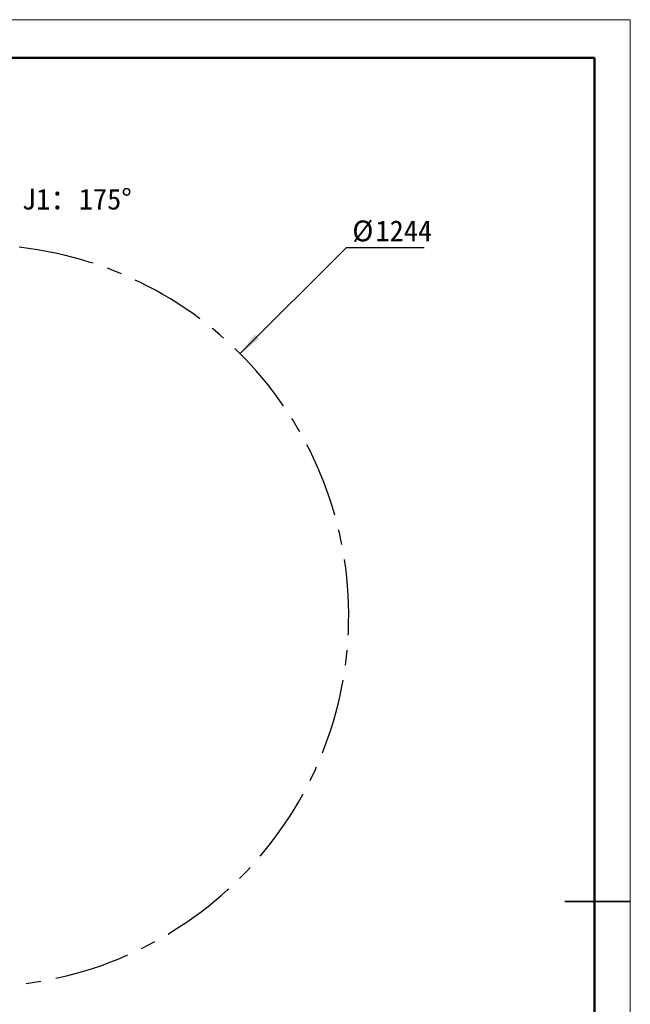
# Model space of a CAD drawing. Header units: millimetres. Extents: x -55 to 731, y 0 to 297.
# Tile 18 of 19: x 318 to 420, y 132 to 297. Entities that reach past the tile are written whole.
import ezdxf

# ---------------------------------------------------------------- set-up
doc = ezdxf.new("R2010")
doc.units = ezdxf.units.MM
doc.linetypes.add('CENTERX2', pattern=[20.32, 12.7, -2.54, 2.54, -2.54])
doc.layers.add('中心线层', color=6, linetype='CENTERX2', lineweight=25)
doc.layers.add('标注层', color=150, linetype='Continuous')
doc.styles.add('SLDTEXTSTYLE0', font='仿宋_GB2312')
doc.styles.add('SLDTEXTSTYLE1', font='仿宋_GB2312', dxfattribs={"bigfont": 'bigfont'})
doc.dimstyles.new('SLDDIMSTYLE0', dxfattribs={"dimtxt": 3.5, "dimasz": 4, "dimexe": 0, "dimexo": 0.0625, "dimgap": 0.875, "dimtad": 0, "dimtih": 1, "dimtoh": 1, "dimlfac": 10, "dimrnd": 1e-09, "dimzin": 12, "dimdsep": 46, "dimtxsty": 'SLDTEXTSTYLE0', "dimsah": 1, "dimcen": 0, "dimadec": 0, "dimazin": 3, "dimtfac": 1, "dimtdec": 3, "dimtofl": 0, "dimtmove": 0, "dimatfit": 3, "dimfxl": 0, "dimfrac": 2, "dimtolj": 1, "dimtzin": 12, "dimarcsym": 0})

# ---------------------------------------------------------------- blocks, each defined once
blk = doc.blocks.new('_D_3')
at = {"layer": '标注层'}
for p, q in [((354.57, 241.39), (372.39, 259.21)), ((372.39, 259.21), (385.41, 259.21))]:
    blk.add_line(p, q, dxfattribs=at)
blk.add_solid([(354.57, 241.39), (357.75, 243.86), (357.04, 244.57)], dxfattribs=at)
at = {"layer": '标注层', "char_height": 3.5, "attachment_point": 1, "style": 'SLDTEXTSTYLE0'}
for s, insert in [('%%c', (373.39, 263.72)), ('1244', (377.26, 263.72))]:
    blk.add_mtext(s, dxfattribs=dict(at, insert=insert))

msp = doc.modelspace()

# ---------------------------------------------------------------- linework, layer by layer
at = {"color": 7, "linetype": 'Continuous', "lineweight": 18}
for p, q in [((-0.0005, 297.3966), (419.993, 297.3966)), ((419.993, 297.3966), (419.993, 0.3966))]:
    msp.add_line(p, q, dxfattribs=at)
at = {"color": 7, "linetype": 'Continuous', "lineweight": 50}
for p in [(23.9959, 290.9894), (413.9959, 5.9894)]:
    msp.add_line(p, (413.9959, 290.9894), dxfattribs=at)
at = {"color": 7, "linetype": 'Continuous', "lineweight": 35}
msp.add_line((408.9959, 149.4894), (419.9959, 149.4894), dxfattribs=at)
at = {"layer": '中心线层', "linetype": 'CENTERX2'}
msp.add_arc((310.5846, 197.4037), 62.2, 95, 85, dxfattribs=at)

# ---------------------------------------------------------------- texts
at = {"layer": '标注层', "char_height": 3.5, "attachment_point": 1, "style": 'SLDTEXTSTYLE1'}
for insert in [(317.9833, 269.0489), (290.6528, 268.7374)]:
    msp.add_mtext('J1\\M+18146175\\M+1818B', dxfattribs=dict(at, insert=insert))

# ---------------------------------------------------------------- dimensions: what is measured, and where the dimension line sits
at = {"layer": '标注层'}
dim = msp.add_radius_dim(center=(310.5846, 197.4037), mpoint=(354.5667, 241.3857), text='%%c1244', dimstyle='SLDDIMSTYLE0', override={"dimpost": '<>'}, dxfattribs=at)
dim.commit()
dim.dimension.update_dxf_attribs({"geometry": '_D_3', "text_midpoint": (379.3998, 261.2471), "dimtype": 164})

doc.saveas('drawing.dxf')
